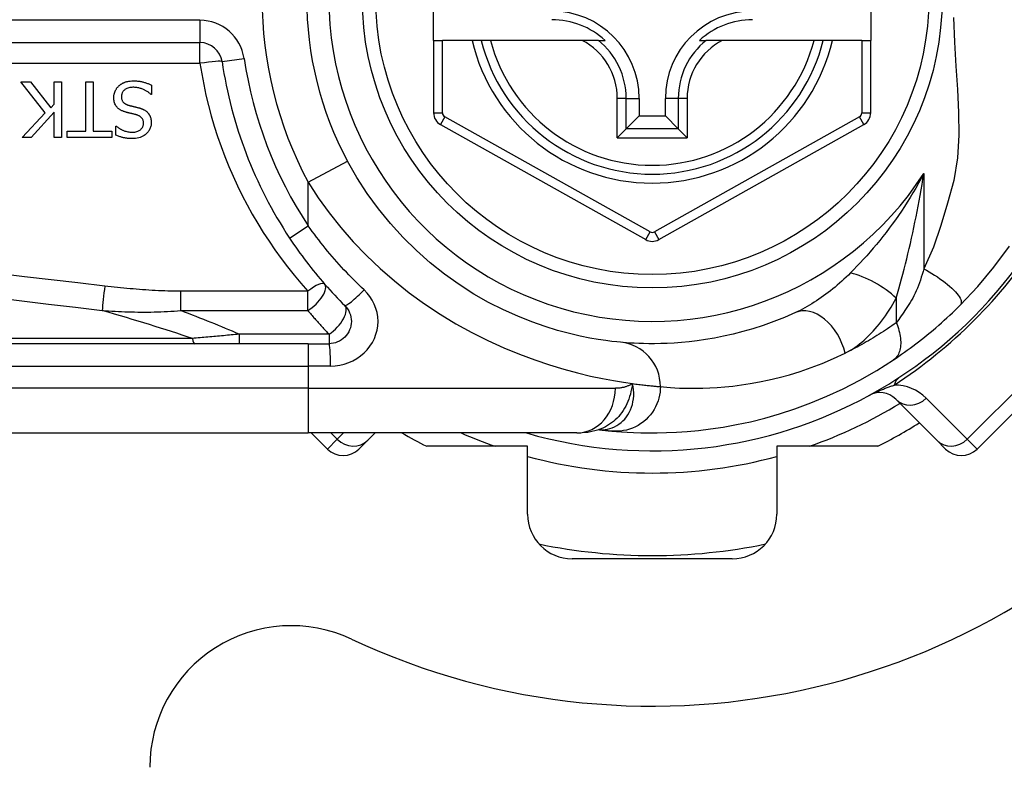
# Model space of a CAD drawing. Header units: inches. Extents: x 2.8 to 80.3, y 4.6 to 43.1.
# Tile 36 of 83: x 3.668 to 4.537, y 27.841 to 28.501. Entities that reach past the tile are written whole.
import ezdxf

# ---------------------------------------------------------------- set-up
doc = ezdxf.new("R2010")
doc.units = ezdxf.units.IN
doc.header["$MEASUREMENT"] = 0
doc.layers.add('Visible Edges(ANSI)', color=7, linetype='Continuous', lineweight=25)
doc.layers.add('Visible Tangent Edges(ANSI)', color=7, linetype='Continuous', lineweight=25)

msp = doc.modelspace()

# ---------------------------------------------------------------- linework, layer by layer
at = {"layer": 'Visible Edges(ANSI)'}
for p, q in [((4.03311, 28.48249), (4.03311, 28.55729)), ((4.41893, 28.55729), (4.41893, 28.48249)), ((4.03311, 28.48249), (4.03311, 28.41854)), ((4.03311, 28.48249), (4.04098, 28.48249)), ((4.06706, 28.48249), (4.04098, 28.48249)), ((4.07516, 28.48249), (4.06706, 28.48249)), ((4.08329, 28.48249), (4.07516, 28.48249)), ((4.16426, 28.48249), (4.08329, 28.48249)), ((4.17854, 28.48249), (4.16426, 28.48249)), ((4.17854, 28.48249), (4.18445, 28.48249)), ((4.26776, 28.48249), (4.27367, 28.48249)), ((4.28795, 28.48249), (4.27367, 28.48249)), ((4.36893, 28.48249), (4.28795, 28.48249)), ((4.37705, 28.48249), (4.36893, 28.48249)), ((4.38515, 28.48249), (4.37705, 28.48249)), ((4.41106, 28.48249), (4.38515, 28.48249)), ((4.41106, 28.48249), (4.41893, 28.48249)), ((4.41893, 28.41853), (4.41893, 28.48249)), ((3.17493, 28.48053), (3.82691, 28.48053)), ((3.6903, 28.41861), (3.66873, 28.44585)), ((3.66873, 28.44585), (3.67722, 28.44585)), ((3.67722, 28.44585), (3.69521, 28.42296)), ((3.69808, 28.44585), (3.70462, 28.44585)), ((3.69808, 28.42619), (3.69808, 28.44585)), ((3.70462, 28.44585), (3.70462, 28.39664)), ((3.72611, 28.40246), (3.72611, 28.44585)), ((3.72611, 28.44585), (3.73265, 28.44585)), ((3.73265, 28.44585), (3.73265, 28.40246)), ((3.78426, 28.4429), (3.78426, 28.43469)), ((3.78426, 28.43469), (3.78378, 28.43469)), ((4.21454, 28.4313), (4.21454, 28.4158)), ((4.23767, 28.4158), (4.23767, 28.4313)), ((3.69521, 28.42296), (3.69808, 28.42619)), ((3.66992, 28.39664), (3.6903, 28.41861)), ((3.69808, 28.41925), (3.6779, 28.39664)), ((3.69808, 28.39664), (3.69808, 28.41925)), ((4.20311, 28.40437), (4.21454, 28.4158)), ((4.21454, 28.4158), (4.23767, 28.4158)), ((4.2491, 28.40437), (4.23767, 28.4158)), ((3.7096, 28.39664), (3.7096, 28.40246)), ((3.7096, 28.40246), (3.72611, 28.40246)), ((3.73265, 28.40246), (3.74917, 28.40246)), ((3.74917, 28.40246), (3.74917, 28.39664)), ((3.75271, 28.39895), (3.75271, 28.40677)), ((3.75271, 28.40677), (3.75319, 28.40677)), ((4.03914, 28.40824), (4.22033, 28.30659)), ((4.20311, 28.40437), (4.19527, 28.39653)), ((4.23189, 28.3066), (4.41291, 28.40823)), ((4.25694, 28.39653), (4.2491, 28.40437)), ((3.6779, 28.39664), (3.66992, 28.39664)), ((3.70462, 28.39664), (3.69808, 28.39664)), ((3.74917, 28.39664), (3.7096, 28.39664)), ((4.51285, 28.12179), (4.6242, 28.23315)), ((3.92241, 28.21477), (3.27335, 28.21477)), ((3.92241, 28.21477), (3.94084, 28.21477)), ((4.44099, 28.16581), (4.47719, 28.12961)), ((3.27335, 28.13603), (3.92241, 28.13603)), ((4.15967, 28.13603), (3.92241, 28.13603)), ((3.92513, 28.13603), (3.93937, 28.12179)), ((3.97502, 28.12961), (3.98144, 28.13603)), ((4.1788, 28.13895), (4.17885, 28.13895)), ((3.97502, 28.12961), (3.96721, 28.12179)), ((4.48501, 28.12179), (4.47719, 28.12961)), ((4.11611, 28.12422), (4.02706, 28.12422)), ((4.11611, 28.06426), (4.11611, 28.12422)), ((4.33611, 28.12422), (4.33611, 28.06426)), ((4.42515, 28.12422), (4.33611, 28.12422)), ((4.29674, 28.02489), (4.15548, 28.02489))]:
    msp.add_line(p, q, dxfattribs=at)
at = {"layer": 'Visible Edges(ANSI)', "flags": 128}
for points in [[(3.75527, 28.44226), (3.75557, 28.44253), (3.75587, 28.44279), (3.75618, 28.44304), (3.75649, 28.44329), (3.75681, 28.44352), (3.75714, 28.44375), (3.75747, 28.44397), (3.7578, 28.44418), (3.75814, 28.44438), (3.75848, 28.44458), (3.75883, 28.44477), (3.75919, 28.44495), (3.75955, 28.44512), (3.75991, 28.44528), (3.76028, 28.44544), (3.76065, 28.44559), (3.7611, 28.44575), (3.76167, 28.44594), (3.76237, 28.44613), (3.76321, 28.44631), (3.76419, 28.44647), (3.76533, 28.44661), (3.76663, 28.4467), (3.76811, 28.44673)], [(3.76811, 28.44673), (3.7688, 28.44672), (3.7695, 28.44671), (3.7702, 28.44668), (3.77091, 28.44665), (3.77162, 28.4466), (3.77233, 28.44653), (3.77304, 28.44645), (3.77375, 28.44636), (3.77445, 28.44625), (3.77515, 28.44612), (3.77584, 28.44597), (3.77651, 28.4458), (3.77718, 28.44562), (3.77784, 28.44542), (3.7785, 28.44521), (3.77915, 28.44499), (3.7798, 28.44476), (3.78045, 28.44452), (3.7811, 28.44428), (3.78174, 28.44402), (3.78238, 28.44376), (3.78301, 28.44348), (3.78364, 28.4432), (3.78426, 28.4429)], [(3.7508, 28.43181), (3.75081, 28.4323), (3.75083, 28.43279), (3.75088, 28.43328), (3.75093, 28.43376), (3.75101, 28.43424), (3.7511, 28.43471), (3.7512, 28.43518), (3.75133, 28.43565), (3.75146, 28.43612), (3.75162, 28.43658), (3.75179, 28.43704), (3.75197, 28.4375), (3.75217, 28.43795), (3.75238, 28.43839), (3.7526, 28.43882), (3.75284, 28.43924), (3.75309, 28.43965), (3.75336, 28.44006), (3.75364, 28.44046), (3.75394, 28.44084), (3.75425, 28.44121), (3.75458, 28.44158), (3.75492, 28.44193), (3.75527, 28.44226)], [(3.76859, 28.44107), (3.76769, 28.44105), (3.76679, 28.441), (3.76589, 28.44091), (3.76499, 28.44077), (3.76411, 28.44058), (3.76325, 28.44033), (3.76245, 28.44003), (3.76175, 28.4397), (3.76115, 28.43936), (3.76064, 28.439), (3.7602, 28.43866), (3.75983, 28.43831), (3.75948, 28.43795), (3.75915, 28.43756), (3.75886, 28.43716), (3.75859, 28.43674), (3.75836, 28.43629), (3.75815, 28.43582), (3.75798, 28.43535), (3.75785, 28.43486), (3.75775, 28.43437), (3.75767, 28.43386), (3.75763, 28.43336), (3.75762, 28.43285)], [(3.78378, 28.43469), (3.78331, 28.43512), (3.78283, 28.43553), (3.78234, 28.43594), (3.78184, 28.43633), (3.78133, 28.4367), (3.78082, 28.43706), (3.78029, 28.43741), (3.77975, 28.43774), (3.77921, 28.43806), (3.77865, 28.43836), (3.77809, 28.43865), (3.77752, 28.43893), (3.77694, 28.43919), (3.77634, 28.43944), (3.77572, 28.43968), (3.77506, 28.43992), (3.77436, 28.44015), (3.77362, 28.44036), (3.77285, 28.44056), (3.77205, 28.44073), (3.77122, 28.44087), (3.77037, 28.44098), (3.76949, 28.44104), (3.76859, 28.44107)], [(3.76057, 28.41941), (3.76005, 28.41958), (3.75952, 28.41976), (3.759, 28.41996), (3.75849, 28.42017), (3.75798, 28.42039), (3.75748, 28.42063), (3.75699, 28.42089), (3.7565, 28.42116), (3.75604, 28.42146), (3.75558, 28.42177), (3.75514, 28.4221), (3.75468, 28.42247), (3.7542, 28.42291), (3.7537, 28.42343), (3.7532, 28.42404), (3.75271, 28.42473), (3.75224, 28.42552), (3.75184, 28.42636), (3.75151, 28.42722), (3.75124, 28.42812), (3.75104, 28.42903), (3.7509, 28.42995), (3.75083, 28.43088), (3.7508, 28.43181)], [(3.75762, 28.43285), (3.75764, 28.43223), (3.75769, 28.43162), (3.75778, 28.43101), (3.75792, 28.43041), (3.7581, 28.42982), (3.75834, 28.42926), (3.75859, 28.42877), (3.75886, 28.42835), (3.75914, 28.42799), (3.7594, 28.42769), (3.75965, 28.42744), (3.75991, 28.4272), (3.76019, 28.42698), (3.76047, 28.42677), (3.76076, 28.42658), (3.76106, 28.4264), (3.76137, 28.42623), (3.76169, 28.42607), (3.76201, 28.42592), (3.76234, 28.42578), (3.76267, 28.42565), (3.76301, 28.42553), (3.76334, 28.42542), (3.76368, 28.42531)], [(3.76368, 28.42531), (3.76405, 28.42521), (3.7644, 28.42512), (3.76473, 28.42503), (3.76504, 28.42494), (3.76534, 28.42486), (3.76563, 28.42479), (3.76591, 28.42472), (3.76619, 28.42465), (3.76647, 28.42458), (3.76675, 28.42451), (3.76704, 28.42444), (3.76733, 28.42437), (3.76764, 28.4243), (3.76796, 28.42422), (3.76829, 28.42414), (3.76865, 28.42405), (3.76903, 28.42396), (3.76943, 28.42386), (3.76987, 28.42376), (3.77033, 28.42364), (3.77083, 28.42352), (3.77137, 28.42338), (3.77195, 28.42324), (3.77258, 28.42308)], [(3.77258, 28.42308), (3.77286, 28.423), (3.77315, 28.42292), (3.77344, 28.42284), (3.77372, 28.42275), (3.77401, 28.42266), (3.7743, 28.42256), (3.77458, 28.42247), (3.77486, 28.42237), (3.77514, 28.42226), (3.77542, 28.42215), (3.7757, 28.42204), (3.77598, 28.42193), (3.77625, 28.42181), (3.77652, 28.42168), (3.77679, 28.42156), (3.77706, 28.42143), (3.77735, 28.42128), (3.77769, 28.42109), (3.7781, 28.42085), (3.77856, 28.42056), (3.77906, 28.4202), (3.77959, 28.41978), (3.78015, 28.41929), (3.78071, 28.41873)], [(3.77066, 28.41682), (3.7702, 28.41694), (3.76975, 28.41706), (3.7693, 28.41718), (3.76885, 28.41729), (3.76841, 28.4174), (3.76796, 28.41751), (3.76753, 28.41762), (3.76709, 28.41773), (3.76666, 28.41783), (3.76623, 28.41794), (3.7658, 28.41804), (3.76538, 28.41814), (3.76496, 28.41825), (3.76454, 28.41835), (3.76413, 28.41845), (3.76372, 28.41855), (3.76332, 28.41866), (3.76291, 28.41876), (3.76251, 28.41887), (3.76212, 28.41897), (3.76173, 28.41908), (3.76134, 28.41919), (3.76095, 28.4193), (3.76057, 28.41941)], [(3.77708, 28.40916), (3.77707, 28.40976), (3.77702, 28.41035), (3.77693, 28.41094), (3.7768, 28.41152), (3.77662, 28.41209), (3.7764, 28.41264), (3.77615, 28.41312), (3.77588, 28.41355), (3.77561, 28.41391), (3.77533, 28.41423), (3.77506, 28.41451), (3.77477, 28.41477), (3.77448, 28.41502), (3.77417, 28.41524), (3.77385, 28.41546), (3.77352, 28.41566), (3.77319, 28.41585), (3.77284, 28.41602), (3.77249, 28.41618), (3.77213, 28.41633), (3.77177, 28.41647), (3.7714, 28.4166), (3.77103, 28.41671), (3.77066, 28.41682)], [(3.78071, 28.41873), (3.78091, 28.41851), (3.78111, 28.41828), (3.78129, 28.41805), (3.78147, 28.41782), (3.78165, 28.41758), (3.78182, 28.41733), (3.78198, 28.41709), (3.78213, 28.41683), (3.78228, 28.41658), (3.78242, 28.41632), (3.78256, 28.41606), (3.78269, 28.41579), (3.78281, 28.41552), (3.78293, 28.41524), (3.78304, 28.41497), (3.78315, 28.41466), (3.78328, 28.41429), (3.78341, 28.41386), (3.78353, 28.41336), (3.78365, 28.4128), (3.78375, 28.41217), (3.78383, 28.41147), (3.78388, 28.41069), (3.7839, 28.40984)], [(3.75319, 28.40677), (3.75356, 28.40645), (3.75393, 28.40614), (3.75431, 28.40584), (3.7547, 28.40555), (3.7551, 28.40526), (3.7555, 28.40499), (3.75591, 28.40473), (3.75633, 28.40448), (3.75676, 28.40423), (3.75719, 28.404), (3.75762, 28.40377), (3.75805, 28.40356), (3.75849, 28.40335), (3.75894, 28.40314), (3.75943, 28.40293), (3.76002, 28.40269), (3.76068, 28.40245), (3.76144, 28.40221), (3.76227, 28.40198), (3.76318, 28.40178), (3.7641, 28.40163), (3.76504, 28.40151), (3.76597, 28.40145), (3.76691, 28.40143)], [(3.76691, 28.40143), (3.76777, 28.40144), (3.76862, 28.40151), (3.76947, 28.40161), (3.7703, 28.40177), (3.77113, 28.40199), (3.77193, 28.40226), (3.77268, 28.40259), (3.77334, 28.40294), (3.7739, 28.40329), (3.77439, 28.40365), (3.77479, 28.40399), (3.77513, 28.40431), (3.77544, 28.40464), (3.77572, 28.40498), (3.77598, 28.40534), (3.77621, 28.40572), (3.77642, 28.40611), (3.7766, 28.40652), (3.77675, 28.40695), (3.77688, 28.40738), (3.77697, 28.40782), (3.77703, 28.40826), (3.77707, 28.40871), (3.77708, 28.40916)], [(3.7839, 28.40984), (3.78388, 28.40904), (3.78381, 28.40824), (3.7837, 28.40745), (3.78354, 28.40668), (3.78334, 28.40591), (3.78308, 28.40515), (3.78277, 28.40441), (3.78241, 28.40369), (3.78201, 28.403), (3.78157, 28.40234), (3.78108, 28.40171), (3.78056, 28.4011), (3.77999, 28.40051), (3.77933, 28.39989), (3.77855, 28.39924), (3.77764, 28.39859), (3.7766, 28.39796), (3.77542, 28.39736), (3.77414, 28.39685), (3.77283, 28.39644), (3.77148, 28.39613), (3.77011, 28.39592), (3.76873, 28.3958), (3.76735, 28.39576)], [(3.76735, 28.39576), (3.76678, 28.39577), (3.76621, 28.39578), (3.76565, 28.3958), (3.76508, 28.39583), (3.76451, 28.39586), (3.76395, 28.39591), (3.76338, 28.39596), (3.76282, 28.39602), (3.76226, 28.39609), (3.76169, 28.39618), (3.76113, 28.39627), (3.76058, 28.39637), (3.76002, 28.39648), (3.75946, 28.3966), (3.75889, 28.39673), (3.75829, 28.39688), (3.75766, 28.39706), (3.757, 28.39725), (3.75633, 28.39747), (3.75563, 28.39771), (3.75492, 28.39798), (3.7542, 28.39827), (3.75346, 28.3986), (3.75271, 28.39895)], [(4.19808, 28.21606), (4.19485, 28.21637), (4.19048, 28.21685), (4.18501, 28.21755), (4.17847, 28.21851), (4.17091, 28.21979), (4.16239, 28.22149), (4.15294, 28.22367), (4.14263, 28.22641), (4.13151, 28.22984), (4.11971, 28.234), (4.10739, 28.23893), (4.09468, 28.24466), (4.0817, 28.25121), (4.06862, 28.25861), (4.05555, 28.2669), (4.04266, 28.27609), (4.03008, 28.28614), (4.01789, 28.29701), (4.00618, 28.30862), (3.995, 28.32092), (3.98444, 28.33385), (3.97455, 28.34736), (3.96542, 28.36138), (3.95712, 28.37586)], [(3.906, 28.30804), (3.90779, 28.30537), (3.90959, 28.30271), (3.91143, 28.30006), (3.91328, 28.29743), (3.91516, 28.29481), (3.91706, 28.29221), (3.91898, 28.28962), (3.92093, 28.28705), (3.92289, 28.2845), (3.92488, 28.28196), (3.92689, 28.27944), (3.92892, 28.27694), (3.93097, 28.27445), (3.93303, 28.27198), (3.93512, 28.26954), (3.93723, 28.26711), (3.93936, 28.26469), (3.94151, 28.2623), (3.94367, 28.25993), (3.94585, 28.25758), (3.94805, 28.25525), (3.95027, 28.25294), (3.95251, 28.25065), (3.95476, 28.24838)], [(4.498, 28.24892), (4.51347, 28.26537), (4.52768, 28.28234), (4.54138, 28.3009)], [(3.95476, 28.24838), (3.95604, 28.24695), (3.95718, 28.24541), (3.95817, 28.24375), (3.95899, 28.242), (3.95965, 28.24019), (3.96013, 28.23831), (3.96042, 28.2364), (3.96053, 28.23447), (3.96043, 28.23254), (3.96014, 28.23063), (3.95967, 28.22875), (3.95901, 28.22692), (3.95818, 28.22517), (3.95719, 28.22351), (3.95604, 28.22196), (3.95476, 28.22053), (3.95333, 28.21924), (3.95178, 28.21809), (3.95013, 28.2171), (3.94839, 28.21627), (3.94657, 28.21562), (3.94469, 28.21515), (3.94277, 28.21486), (3.94084, 28.21477)], [(4.43904, 28.2005), (4.44141, 28.20209), (4.44381, 28.20373), (4.44624, 28.20542), (4.4487, 28.20716), (4.45118, 28.20894), (4.45368, 28.21076), (4.4562, 28.21263), (4.45873, 28.21454), (4.46126, 28.21649), (4.46381, 28.21848), (4.46636, 28.22051), (4.46891, 28.22258), (4.47144, 28.22466), (4.47396, 28.22678), (4.47646, 28.22891), (4.47895, 28.23107), (4.48141, 28.23324), (4.48385, 28.23543), (4.48627, 28.23765), (4.48867, 28.23987), (4.49104, 28.24212), (4.49339, 28.24437), (4.49571, 28.24664), (4.498, 28.24892)], [(4.35257, 28.24221), (4.34292, 28.23802), (4.33341, 28.23426), (4.32408, 28.23093), (4.31495, 28.22799), (4.30605, 28.22543), (4.29741, 28.22322), (4.28905, 28.22133), (4.28099, 28.21975), (4.27325, 28.21843), (4.26582, 28.21736), (4.25871, 28.21651), (4.25193, 28.21585), (4.24549, 28.21538), (4.23938, 28.21505), (4.23362, 28.21486), (4.22822, 28.21478), (4.22317, 28.21478), (4.21849, 28.21485), (4.21416, 28.21499), (4.2102, 28.21517), (4.20661, 28.21538), (4.2034, 28.21561), (4.20055, 28.21584), (4.19808, 28.21606)], [(4.19085, 28.13765), (4.19457, 28.13733), (4.19895, 28.13699), (4.20398, 28.13667), (4.20966, 28.13638), (4.21599, 28.13616), (4.22295, 28.13604), (4.23055, 28.13605), (4.23876, 28.13624), (4.24759, 28.13663), (4.25703, 28.13728), (4.26705, 28.13822), (4.27765, 28.13951), (4.28881, 28.14118), (4.3005, 28.14331), (4.31271, 28.14593), (4.32541, 28.1491), (4.33856, 28.15287), (4.35211, 28.1573), (4.36604, 28.16244), (4.38029, 28.16836), (4.39478, 28.17507), (4.40946, 28.18265), (4.42423, 28.19111), (4.43904, 28.2005)], [(4.15967, 28.13603), (4.16922, 28.13673), (4.1791, 28.13905)], [(4.17885, 28.13895), (4.17951, 28.13887), (4.18015, 28.13879), (4.18078, 28.13871), (4.1814, 28.13864), (4.182, 28.13857), (4.18259, 28.1385), (4.18317, 28.13844), (4.18373, 28.13838), (4.18428, 28.13831), (4.18481, 28.13826), (4.18534, 28.1382), (4.18584, 28.13815), (4.18634, 28.13809), (4.18682, 28.13805), (4.18728, 28.138), (4.18774, 28.13795), (4.18817, 28.13791), (4.1886, 28.13787), (4.18901, 28.13783), (4.18941, 28.13779), (4.18979, 28.13775), (4.19016, 28.13772), (4.19051, 28.13768), (4.19085, 28.13765)]]:
    msp.add_lwpolyline(points, dxfattribs=at)
at = {"layer": 'Visible Edges(ANSI)'}
msp.add_circle((4.22611, 28.51989), 0.25591, dxfattribs=at)
for centre, radius, start, end in [((4.22611, 28.51989), 0.625, 244.87043, 115.12957), ((4.22611, 28.51989), 0.30512, 151.83282, 208.16718), ((4.13752, 28.4313), 0.07702, 0, 90), ((4.31469, 28.4313), 0.07702, 90, 180), ((4.13752, 28.4313), 0.06944, 47.48259, 90), ((4.31469, 28.4313), 0.06944, 90, 132.51741), ((4.22611, 28.51989), 0.15551, 193.91643, 346.08357), ((3.82691, 28.46084), 0.01969, 8.41327, 90), ((4.22611, 28.51989), 0.38386, 188.41327, 213.49631), ((4.04492, 28.41854), 0.01181, 180, 240.70877), ((4.40712, 28.41853), 0.01181, 299.31319, 0), ((4.22611, 28.51989), 0.39961, 253.8612, 343.64823), ((4.2261, 28.3169), 0.01181, 240.70877, 299.31319), ((4.42707, 28.15189), 0.01969, 45, 118.6389), ((4.22611, 28.51989), 0.44291, 296.70485, 302.16041), ((4.22611, 28.51989), 0.44291, 240.07357, 243.29515), ((3.95329, 28.13571), 0.01969, 225, 315), ((4.49893, 28.13571), 0.01969, 225, 315), ((4.15548, 28.06426), 0.03937, 180, 270), ((4.29674, 28.06426), 0.03937, 270, 0), ((4.22611, 28.51989), 0.49213, 258.27724, 281.72276), ((3.90761, 27.84087), 0.125, 64.87043, 180)]:
    msp.add_arc(centre, radius, start, end, dxfattribs=at)
at = {"layer": 'Visible Tangent Edges(ANSI)'}
for p, q in [((3.82691, 28.50021), (3.17493, 28.50021)), ((3.82691, 28.50021), (3.82691, 28.48053)), ((4.04098, 28.41854), (4.04098, 28.48249)), ((4.41106, 28.48249), (4.41106, 28.41853)), ((3.82691, 28.46223), (3.82691, 28.48053)), ((3.84638, 28.46372), (3.86585, 28.4666)), ((3.17493, 28.46223), (3.82691, 28.46223)), ((4.19527, 28.39653), (4.19527, 28.4313)), ((4.20311, 28.4313), (4.19527, 28.4313)), ((4.20311, 28.40437), (4.20311, 28.4313)), ((4.20311, 28.4313), (4.21454, 28.4313)), ((4.2491, 28.4313), (4.23767, 28.4313)), ((4.25694, 28.4313), (4.2491, 28.4313)), ((4.2491, 28.4313), (4.2491, 28.40437)), ((4.25694, 28.4313), (4.25694, 28.39653)), ((4.03311, 28.41854), (4.04098, 28.41854)), ((4.04299, 28.4151), (4.03914, 28.40824)), ((4.22418, 28.31346), (4.04299, 28.4151)), ((4.40905, 28.4151), (4.22803, 28.31346)), ((4.41291, 28.40823), (4.40905, 28.4151)), ((4.41106, 28.41853), (4.41893, 28.41853)), ((4.2491, 28.40437), (4.20311, 28.40437)), ((4.19527, 28.39653), (4.25694, 28.39653)), ((3.92241, 28.35727), (3.95712, 28.37586)), ((4.46581, 28.36493), (4.46581, 28.28099)), ((3.92241, 28.31891), (3.92241, 28.35727)), ((3.906, 28.30804), (3.92241, 28.31891)), ((4.22033, 28.30659), (4.22418, 28.31346)), ((4.22803, 28.31346), (4.23189, 28.3066)), ((3.92207, 28.2611), (3.80987, 28.2611)), ((3.80987, 28.244), (3.80987, 28.2611)), ((3.92207, 28.244), (3.92207, 28.2611)), ((4.44151, 28.25493), (4.44151, 28.23326)), ((3.80987, 28.244), (3.92207, 28.244)), ((4.61552, 28.24183), (4.50416, 28.13047)), ((3.86149, 28.22311), (3.86149, 28.21477)), ((3.94084, 28.22311), (3.86149, 28.22311)), ((3.94084, 28.22311), (3.94084, 28.21477)), ((3.82017, 28.21936), (3.27103, 28.21936)), ((3.92241, 28.21477), (3.92241, 28.19508)), ((3.27335, 28.19508), (3.92241, 28.19508)), ((3.94207, 28.19508), (3.92241, 28.19508)), ((3.92241, 28.19508), (3.92241, 28.1754)), ((3.92241, 28.1754), (3.27335, 28.1754)), ((3.92241, 28.1754), (4.19357, 28.1754)), ((3.92241, 28.1754), (3.92241, 28.13603)), ((4.50416, 28.13047), (4.46796, 28.16668)), ((3.94805, 28.13047), (3.94249, 28.13603)), ((3.9536, 28.13603), (3.94805, 28.13047)), ((3.93937, 28.12179), (3.94805, 28.13047)), ((4.50416, 28.13047), (4.51285, 28.12179))]:
    msp.add_line(p, q, dxfattribs=at)
at = {"layer": 'Visible Tangent Edges(ANSI)', "flags": 128}
for points in [[(4.49213, 28.50268), (4.49302, 28.48099), (4.49422, 28.45977), (4.49545, 28.4391), (4.49639, 28.41884), (4.4966, 28.39886), (4.49552, 28.37895), (4.49242, 28.35883), (4.48683, 28.33879), (4.48089, 28.31916), (4.47445, 28.29992), (4.46581, 28.28099)], [(3.82691, 28.46223), (3.82845, 28.45284), (3.83022, 28.4435), (3.83222, 28.43421), (3.83445, 28.42498), (3.8369, 28.41582), (3.83957, 28.40673), (3.84246, 28.39772), (3.84557, 28.38879), (3.84889, 28.37995), (3.85242, 28.37121), (3.85615, 28.36256), (3.86009, 28.35402), (3.86423, 28.34559), (3.86857, 28.33728), (3.8731, 28.32908), (3.87783, 28.321), (3.88274, 28.31304), (3.88783, 28.30521), (3.8931, 28.29751), (3.89856, 28.28995), (3.90418, 28.28252), (3.90998, 28.27523), (3.91594, 28.26809), (3.92207, 28.2611)], [(4.46581, 28.36493), (4.4635, 28.36059), (4.46114, 28.35631), (4.45872, 28.35208), (4.45627, 28.34791), (4.45377, 28.34379), (4.45123, 28.33973), (4.44865, 28.33573), (4.44603, 28.33178), (4.44338, 28.3279), (4.4407, 28.32408), (4.43799, 28.32032), (4.43526, 28.31662), (4.4325, 28.31298), (4.42971, 28.30941), (4.42691, 28.30589), (4.42407, 28.30244), (4.42122, 28.29904), (4.41836, 28.29571), (4.41548, 28.29245), (4.4126, 28.28925), (4.40972, 28.28613), (4.40684, 28.28308), (4.40397, 28.28011), (4.40112, 28.27723)], [(4.44151, 28.25493), (4.4427, 28.25906), (4.44389, 28.26327), (4.44506, 28.26754), (4.44623, 28.27188), (4.44739, 28.27626), (4.44853, 28.28069), (4.44965, 28.28516), (4.45076, 28.28967), (4.45185, 28.2942), (4.45292, 28.29876), (4.45397, 28.30334), (4.455, 28.30794), (4.45601, 28.31257), (4.45701, 28.31723), (4.45798, 28.32192), (4.45894, 28.32662), (4.45987, 28.33135), (4.46078, 28.3361), (4.46168, 28.34087), (4.46255, 28.34565), (4.4634, 28.35045), (4.46423, 28.35526), (4.46503, 28.36009), (4.46581, 28.36493)], [(3.92241, 28.35727), (3.9313, 28.34357), (3.94094, 28.33022), (3.95128, 28.31726), (3.96226, 28.30474), (3.97385, 28.29268), (3.98597, 28.28113), (3.99857, 28.27012), (4.01161, 28.2597), (4.02503, 28.2499), (4.03877, 28.24076), (4.05275, 28.23232), (4.06686, 28.22459), (4.08099, 28.21756), (4.09502, 28.21121), (4.10886, 28.20552), (4.12241, 28.20046), (4.13555, 28.19603), (4.14819, 28.19219), (4.16021, 28.18894), (4.17152, 28.18623), (4.18206, 28.184), (4.19178, 28.18217), (4.20065, 28.1807), (4.20864, 28.17954)], [(3.97176, 28.2623), (3.96948, 28.26445), (3.96722, 28.26663), (3.96497, 28.26882), (3.96275, 28.27103), (3.96054, 28.27326), (3.95835, 28.27551), (3.95617, 28.27778), (3.95402, 28.28007), (3.95189, 28.28237), (3.94977, 28.2847), (3.94768, 28.28704), (3.94561, 28.2894), (3.94355, 28.29177), (3.94152, 28.29416), (3.93951, 28.29657), (3.93752, 28.29899), (3.93555, 28.30143), (3.93361, 28.30389), (3.93168, 28.30635), (3.92978, 28.30884), (3.92791, 28.31133), (3.92605, 28.31385), (3.92422, 28.31637), (3.92241, 28.31891)], [(4.46581, 28.28099), (4.46513, 28.27842), (4.4644, 28.27587), (4.46363, 28.27336), (4.46282, 28.27088), (4.46197, 28.26846), (4.46107, 28.26608), (4.46013, 28.26375), (4.45915, 28.26149), (4.45814, 28.25929), (4.45709, 28.25715), (4.45601, 28.2551), (4.4549, 28.25312), (4.45377, 28.25122), (4.45262, 28.2494), (4.45148, 28.24761), (4.45034, 28.24586), (4.44921, 28.24415), (4.44808, 28.24247), (4.44695, 28.24083), (4.44584, 28.23923), (4.44474, 28.23767), (4.44365, 28.23616), (4.44257, 28.23469), (4.44151, 28.23326)], [(4.46581, 28.28099), (4.46818, 28.27967), (4.47057, 28.27827), (4.47298, 28.27681), (4.47538, 28.27529), (4.47776, 28.27372), (4.4801, 28.27211), (4.48238, 28.27047), (4.48457, 28.26881), (4.48667, 28.26714), (4.48864, 28.26548), (4.49048, 28.26383), (4.49216, 28.26222), (4.49367, 28.26066), (4.49499, 28.25915), (4.49614, 28.25771), (4.49708, 28.25634), (4.49783, 28.25507), (4.49839, 28.25389), (4.49875, 28.2528), (4.49893, 28.25182), (4.49893, 28.25094), (4.49877, 28.25017), (4.49845, 28.24949), (4.498, 28.24892)], [(3.74289, 28.2656), (3.71922, 28.26837), (3.69555, 28.27114), (3.67188, 28.27392), (3.64821, 28.27671)], [(4.40112, 28.27723), (4.39921, 28.27535), (4.39729, 28.27351), (4.39536, 28.27169), (4.3934, 28.2699), (4.39144, 28.26815), (4.38945, 28.26643), (4.38746, 28.26475), (4.38546, 28.2631), (4.38344, 28.26149), (4.38143, 28.25992), (4.3794, 28.25838), (4.37736, 28.25689), (4.37532, 28.25543), (4.37327, 28.25401), (4.37121, 28.25263), (4.36914, 28.25129), (4.36706, 28.24999), (4.36499, 28.24874), (4.36291, 28.24753), (4.36083, 28.24636), (4.35876, 28.24525), (4.35669, 28.24418), (4.35462, 28.24317), (4.35257, 28.24221)], [(3.80987, 28.2611), (3.80707, 28.26111), (3.80427, 28.26114), (3.80147, 28.26119), (3.79867, 28.26126), (3.79587, 28.26135), (3.79307, 28.26145), (3.79028, 28.26157), (3.78748, 28.26171), (3.78469, 28.26186), (3.78189, 28.26203), (3.7791, 28.26221), (3.77631, 28.26241), (3.77351, 28.26261), (3.77072, 28.26283), (3.76793, 28.26306), (3.76515, 28.2633), (3.76236, 28.26356), (3.75957, 28.26382), (3.75679, 28.26409), (3.75401, 28.26438), (3.75123, 28.26467), (3.74844, 28.26497), (3.74566, 28.26528), (3.74289, 28.2656)], [(3.64589, 28.25549), (3.66955, 28.25263), (3.69322, 28.24977), (3.71689, 28.24692), (3.74056, 28.24408)], [(3.94207, 28.19508), (3.94619, 28.19528), (3.95028, 28.19584), (3.95428, 28.19679), (3.95816, 28.19809), (3.96189, 28.19975), (3.96541, 28.20173), (3.96871, 28.20402), (3.97175, 28.2066), (3.9745, 28.20946), (3.97694, 28.21257), (3.97905, 28.21589), (3.98082, 28.21939), (3.98223, 28.22304), (3.98325, 28.2268), (3.98387, 28.23062), (3.98406, 28.23449), (3.98384, 28.23835), (3.98321, 28.24217), (3.98218, 28.24592), (3.98079, 28.24955), (3.97903, 28.25305), (3.97693, 28.25636), (3.9745, 28.25945), (3.97176, 28.2623)], [(4.39635, 28.20638), (4.39851, 28.20749), (4.40065, 28.2087), (4.40278, 28.21002), (4.4049, 28.21143), (4.407, 28.21294), (4.40908, 28.21453), (4.41113, 28.21622), (4.41316, 28.21798), (4.41517, 28.21982), (4.41714, 28.22173), (4.41909, 28.22371), (4.42101, 28.22575), (4.42289, 28.22787), (4.42475, 28.23005), (4.42658, 28.23229), (4.42837, 28.23459), (4.43014, 28.23695), (4.43187, 28.23937), (4.43357, 28.24184), (4.43524, 28.24437), (4.43686, 28.24694), (4.43845, 28.24956), (4.44, 28.25222), (4.44151, 28.25493)], [(3.74056, 28.24408), (3.74341, 28.24389), (3.74626, 28.24372), (3.74912, 28.24355), (3.75198, 28.2434), (3.75484, 28.24326), (3.7577, 28.24314), (3.76057, 28.24303), (3.76344, 28.24293), (3.76631, 28.24285), (3.76919, 28.24279), (3.77207, 28.24274), (3.77496, 28.24272), (3.77784, 28.2427), (3.78074, 28.24271), (3.78363, 28.24274), (3.78653, 28.24278), (3.78944, 28.24285), (3.79234, 28.24294), (3.79525, 28.24305), (3.79817, 28.24319), (3.80109, 28.24335), (3.80401, 28.24354), (3.80694, 28.24375), (3.80987, 28.244)], [(3.92207, 28.244), (3.92283, 28.24309), (3.92359, 28.2422), (3.92435, 28.2413), (3.92512, 28.24041), (3.92589, 28.23951), (3.92666, 28.23863), (3.92743, 28.23774), (3.9282, 28.23686), (3.92898, 28.23598), (3.92975, 28.2351), (3.93053, 28.23423), (3.93131, 28.23336), (3.9321, 28.23249), (3.93288, 28.23162), (3.93367, 28.23076), (3.93446, 28.2299), (3.93525, 28.22904), (3.93604, 28.22818), (3.93684, 28.22733), (3.93764, 28.22648), (3.93844, 28.22564), (3.93924, 28.22479), (3.94004, 28.22395), (3.94084, 28.22311)], [(4.44151, 28.23326), (4.43961, 28.23192), (4.4377, 28.23059), (4.4358, 28.22928), (4.43391, 28.228), (4.43202, 28.22675), (4.43013, 28.22551), (4.42825, 28.22429), (4.42636, 28.22309), (4.42447, 28.22191), (4.42258, 28.22075), (4.42069, 28.2196), (4.4188, 28.21848), (4.41691, 28.21737), (4.41503, 28.21628), (4.41314, 28.2152), (4.41126, 28.21415), (4.40938, 28.21312), (4.40751, 28.2121), (4.40564, 28.2111), (4.40378, 28.21012), (4.40191, 28.20916), (4.40006, 28.20822), (4.3982, 28.20729), (4.39635, 28.20638)], [(4.44151, 28.23326), (4.44217, 28.23158), (4.44279, 28.22989), (4.44335, 28.22818), (4.44385, 28.22646), (4.44429, 28.22474), (4.44466, 28.22302), (4.44497, 28.22132), (4.4452, 28.21964), (4.44535, 28.21799), (4.44544, 28.21637), (4.44544, 28.2148), (4.44537, 28.21327), (4.44521, 28.2118), (4.44499, 28.21039), (4.44468, 28.20904), (4.4443, 28.20777), (4.44386, 28.20657), (4.44334, 28.20545), (4.44276, 28.20442), (4.44212, 28.20347), (4.44142, 28.2026), (4.44067, 28.20181), (4.43988, 28.20112), (4.43904, 28.2005)], [(3.86149, 28.22311), (3.85976, 28.22295), (3.85803, 28.22279), (3.85629, 28.22263), (3.85456, 28.22247), (3.85283, 28.22231), (3.8511, 28.22215), (3.84937, 28.22199), (3.84764, 28.22183), (3.84591, 28.22167), (3.84418, 28.22151), (3.84246, 28.22135), (3.84073, 28.2212), (3.83901, 28.22104), (3.83728, 28.22088), (3.83556, 28.22073), (3.83384, 28.22058), (3.83213, 28.22042), (3.83041, 28.22027), (3.8287, 28.22012), (3.82699, 28.21996), (3.82528, 28.21981), (3.82357, 28.21966), (3.82187, 28.21951), (3.82017, 28.21936)], [(4.23333, 28.17686), (4.23594, 28.17661), (4.23894, 28.17635), (4.24233, 28.17609), (4.24612, 28.17585), (4.2503, 28.17565), (4.25486, 28.17549), (4.25981, 28.17541), (4.26513, 28.17541), (4.27083, 28.1755), (4.27691, 28.17572), (4.28335, 28.17609), (4.29015, 28.17662), (4.29731, 28.17736), (4.30481, 28.17832), (4.31265, 28.17953), (4.32082, 28.18102), (4.32932, 28.18281), (4.33814, 28.18494), (4.34726, 28.18743), (4.35665, 28.19033), (4.36628, 28.19364), (4.37614, 28.19741), (4.38617, 28.20165), (4.39635, 28.20638)], [(4.20864, 28.17954), (4.20828, 28.17715), (4.20786, 28.17481), (4.20736, 28.1725), (4.20678, 28.17024), (4.20613, 28.16803), (4.20539, 28.16587), (4.20458, 28.16376), (4.20368, 28.1617), (4.20269, 28.1597), (4.20162, 28.15775), (4.20046, 28.15586), (4.19922, 28.15404), (4.19789, 28.1523), (4.19649, 28.15063), (4.19502, 28.14905), (4.19348, 28.14755), (4.19187, 28.14614), (4.1902, 28.14482), (4.18847, 28.1436), (4.18668, 28.14248), (4.18485, 28.14146), (4.18297, 28.14055), (4.18105, 28.13974), (4.1791, 28.13905)], [(4.18013, 28.13885), (4.18231, 28.13882), (4.18449, 28.13898), (4.18666, 28.13932), (4.18879, 28.13984), (4.19088, 28.14054), (4.1929, 28.14141), (4.19486, 28.14246), (4.19675, 28.14368), (4.19855, 28.14507), (4.20025, 28.14661), (4.20184, 28.14829), (4.20331, 28.15012), (4.20465, 28.15208), (4.20585, 28.15417), (4.20691, 28.15637), (4.20781, 28.15868), (4.20855, 28.16108), (4.20912, 28.16356), (4.20952, 28.16611), (4.20973, 28.16872), (4.20975, 28.17138), (4.20958, 28.17408), (4.20921, 28.1768), (4.20864, 28.17954)], [(4.23333, 28.17686), (4.23325, 28.1744), (4.23301, 28.17189), (4.2326, 28.16935), (4.23201, 28.16678), (4.23124, 28.16421), (4.23028, 28.16165), (4.22912, 28.15912), (4.22778, 28.15665), (4.22624, 28.15427), (4.22453, 28.15198), (4.22265, 28.14981), (4.22061, 28.14778), (4.21842, 28.14591), (4.21612, 28.14422), (4.21371, 28.1427), (4.21122, 28.14138), (4.20867, 28.14025), (4.20608, 28.13932), (4.20348, 28.13858), (4.20088, 28.13804), (4.1983, 28.13769), (4.19576, 28.13751), (4.19327, 28.13751), (4.19085, 28.13765)], [(4.20864, 28.17954), (4.20809, 28.17919), (4.20753, 28.17887), (4.20696, 28.17855), (4.20639, 28.17825), (4.20581, 28.17797), (4.20522, 28.1777), (4.20463, 28.17745), (4.20402, 28.17721), (4.20341, 28.17699), (4.2028, 28.17678), (4.20218, 28.17658), (4.20155, 28.17641), (4.20091, 28.17624), (4.20027, 28.17609), (4.19963, 28.17596), (4.19897, 28.17584), (4.19832, 28.17574), (4.19765, 28.17565), (4.19698, 28.17557), (4.19631, 28.17551), (4.19563, 28.17546), (4.19495, 28.17543), (4.19426, 28.17541), (4.19357, 28.1754)], [(4.20864, 28.17954), (4.2101, 28.17934), (4.21152, 28.17915), (4.21291, 28.17898), (4.21426, 28.17881), (4.21558, 28.17864), (4.21686, 28.17849), (4.2181, 28.17835), (4.21931, 28.17821), (4.22047, 28.17808), (4.2216, 28.17796), (4.22269, 28.17784), (4.22374, 28.17773), (4.22476, 28.17763), (4.22573, 28.17753), (4.22667, 28.17744), (4.22757, 28.17736), (4.22842, 28.17728), (4.22924, 28.1772), (4.23002, 28.17713), (4.23076, 28.17707), (4.23147, 28.17701), (4.23213, 28.17695), (4.23275, 28.1769), (4.23333, 28.17686)], [(4.41763, 28.16917), (4.41938, 28.17008), (4.42063, 28.17068), (4.42176, 28.17121), (4.42282, 28.17168), (4.42383, 28.17213), (4.42481, 28.17256), (4.42577, 28.17297), (4.4267, 28.17336), (4.4276, 28.17373), (4.42849, 28.17409), (4.42937, 28.17444), (4.43023, 28.17478), (4.43107, 28.17511), (4.43191, 28.17543), (4.43273, 28.17574), (4.43354, 28.17605), (4.43434, 28.17634), (4.43513, 28.17663), (4.43592, 28.17691), (4.43669, 28.17719), (4.43745, 28.17745), (4.4382, 28.17771), (4.43894, 28.17797), (4.43967, 28.17821)], [(4.17885, 28.13895), (4.17889, 28.13894), (4.17892, 28.13894), (4.17896, 28.13894), (4.179, 28.13893), (4.17904, 28.13893), (4.17908, 28.13892), (4.17912, 28.13892), (4.17917, 28.13892), (4.17921, 28.13891), (4.17926, 28.13891), (4.17931, 28.1389), (4.17936, 28.1389), (4.17942, 28.1389), (4.17947, 28.13889), (4.17953, 28.13889), (4.17959, 28.13888), (4.17965, 28.13888), (4.17971, 28.13888), (4.17978, 28.13887), (4.17984, 28.13887), (4.17991, 28.13886), (4.17998, 28.13886), (4.18006, 28.13886), (4.18013, 28.13885)]]:
    msp.add_lwpolyline(points, dxfattribs=at)
at = {"layer": 'Visible Tangent Edges(ANSI)'}
msp.add_circle((4.22611, 28.51989), 0.24409, dxfattribs=at)
for centre, radius, start, end in [((4.22611, 28.51989), 0.28543, 32.8812, 327.1188), ((4.22611, 28.51989), 0.34449, 151.83282, 208.16718), ((3.82691, 28.46084), 0.03937, 8.41327, 90), ((4.22611, 28.51989), 0.16339, 193.23324, 346.76676), ((4.22611, 28.51989), 0.14764, 194.67485, 345.32515), ((4.13752, 28.4313), 0.05775, 0, 62.41478), ((4.13752, 28.4313), 0.06559, 0, 51.29033), ((4.31469, 28.4313), 0.06559, 128.70967, 180), ((4.31469, 28.4313), 0.05775, 117.58522, 180), ((4.22611, 28.51989), 0.36417, 188.41327, 213.49631), ((4.04492, 28.41854), 0.00394, 180, 240.70877), ((4.40712, 28.41853), 0.00394, 299.31319, 0), ((4.2261, 28.3169), 0.00394, 240.70877, 299.31319), ((4.2, 28.54599), 0.43898, 303.09006, 326.90994), ((4.44012, 28.13884), 0.03937, 45, 90.65869), ((4.22611, 28.51989), 0.41929, 289.32408, 301.4236), ((4.22611, 28.51989), 0.41929, 246.27583, 250.67592), ((4.22611, 28.51989), 0.41929, 254.7906, 285.2094)]:
    msp.add_arc(centre, radius, start, end, dxfattribs=at)
for centre, major_axis, ratio, start_param, end_param in [((3.82691, 28.46084), (0.01947, 0.00288), 0.069894, 0, 1.560459), ((4.4172, 28.25493), (0.034, -0.01985), 0.367954, 1.008544, 2.26339), ((3.74289, 28.25917), (0.00234, 0.01955), 0.041071, 1.240547, 2.457785), ((3.92207, 28.25454), (0.01483, 0.01294), 0.257129, 0, 1.350045), ((3.92207, 28.25454), (0.01483, 0.01294), 0.431187, 4.352465, 6.283185), ((3.96867, 28.2623), (-0.01392, -0.01392), 0.111497, 0, 1.681769), ((3.94084, 28.23445), (0.01392, 0.01392), 0.446023, 4.292626, 6.283185), ((0.31056, 28.45953), (3.67256, -0.33874), 0.074886, 0.305987, 0.372439), ((0.31985, 28.51989), (3.67247, -0.40075), 0.088107, 0.277502, 0.326292), ((4.36889, 28.20638), (-0.01632, 0.03583), 0.663135, 4.419079, 6.283185), ((3.82249, 28.23445), (0, -0.01969), 0.183721, 5.58589, 6.283185), ((3.94084, 28.19508), (0, 0.01969), 0.062411, 4.712389, 6.283185), ((4.19447, 28.17686), (0.00362, 0.0392), 0.987056, 4.803178, 6.283185), ((4.46577, 28.15211), (-0.02149, 0.03298), 0.48633, 0, 0.409204), ((4.15967, 28.1754), (0, -0.03937), 0.860915, 0, 1.570796), ((4.45491, 28.17973), (-0.01392, -0.01392), 0.937622, 0, 1.570796), ((4.16609, 27.94254), (0.01245, 0.19646), 0.394768, 6.26267, 6.279105), ((3.9611, 28.14353), (0.01392, -0.01392), 0.937622, 4.712389, 6.283185), ((4.49111, 28.14353), (-0.01392, -0.01392), 0.937622, 0, 1.570796)]:
    msp.add_ellipse(centre, major_axis=major_axis, ratio=ratio, start_param=start_param, end_param=end_param, dxfattribs=at)

doc.saveas('drawing.dxf')
